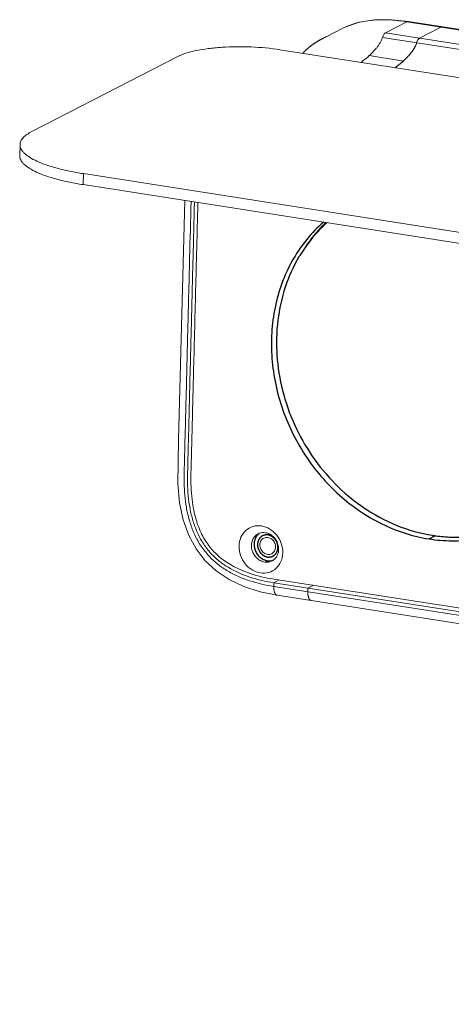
# Model space of a CAD drawing. Header units: millimetres. Extents: x 18546 to 26367, y -13731 to -7651.
# Tile 1 of 40: x 24435 to 24491, y -8343 to -8214. Entities that reach past the tile are written whole.
import ezdxf

# ---------------------------------------------------------------- set-up
doc = ezdxf.new("R2010")
doc.units = ezdxf.units.MM
doc.header["$LTSCALE"] = 50
doc.layers.get('0').update_dxf_attribs({"lineweight": 18})
doc.layers.add('02___PRT_ALL_AXES', color=7, linetype='Continuous')
doc.layers.add('03___PRT_ALL_CURVES', color=7, linetype='Continuous')

msp = doc.modelspace()

# ---------------------------------------------------------------- linework, layer by layer
at = {"color": 7, "linetype": 'Continuous'}
for p, q in [((24477.07, -8215.2), (24475, -8216.26)), ((24482.68, -8215.8), (24485.5, -8214.35)), ((24485.5, -8214.35), (25264.25, -8336.27)), ((24485.69, -8214.31), (25264.45, -8336.23)), ((24489.97, -8215.05), (24487.16, -8216.5)), ((24489.97, -8215.05), (24490.17, -8215.02)), ((24474.03, -8216.76), (24473.98, -8216.79)), ((24474.09, -8216.73), (24474.03, -8216.76)), ((24474.14, -8216.7), (24474.09, -8216.73)), ((24474.2, -8216.68), (24474.14, -8216.7)), ((24474.25, -8216.65), (24474.2, -8216.68)), ((24474.3, -8216.62), (24474.25, -8216.65)), ((24474.35, -8216.6), (24474.3, -8216.62)), ((24474.4, -8216.57), (24474.35, -8216.6)), ((24474.46, -8216.54), (24474.4, -8216.57)), ((24474.46, -8216.54), (24474.4, -8216.57)), ((24474.56, -8216.49), (24474.46, -8216.54)), ((24474.87, -8216.33), (24474.81, -8216.36)), ((24474.91, -8216.31), (24474.87, -8216.33)), ((24482.3, -8216.4), (25261.06, -8338.32)), ((24482.68, -8215.8), (25261.43, -8337.72)), ((24473.37, -8217.17), (24473.31, -8217.21)), ((24473.43, -8217.13), (24473.37, -8217.17)), ((24473.49, -8217.09), (24473.43, -8217.13)), ((24473.55, -8217.05), (24473.49, -8217.09)), ((24473.61, -8217.01), (24473.55, -8217.05)), ((24473.67, -8216.98), (24473.61, -8217.01)), ((24473.72, -8216.94), (24473.67, -8216.98)), ((24473.78, -8216.91), (24473.72, -8216.94)), ((24473.84, -8216.87), (24473.78, -8216.91)), ((24473.89, -8216.84), (24473.84, -8216.87)), ((24485.03, -8219.5), (24480.55, -8218.79)), ((24434.68, -8231.91), (24434.72, -8230.46)), ((24443, -8235.72), (24443.03, -8234.28)), ((25221.75, -8357.64), (24443, -8235.72)), ((24456.33, -8237.81), (24455.53, -8269.16)), ((24466.83, -8285.26), (24467.18, -8285.08)), ((24468.75, -8287.61), (24468.03, -8287.98)), ((24468.02, -8288.46), (24468.03, -8287.98)), ((24468.02, -8288.46), (25246.77, -8410.38)), ((24468.03, -8287.98), (25246.78, -8409.9)), ((24472.49, -8289.16), (24472.5, -8288.68)), ((24473.23, -8288.31), (24472.5, -8288.68)), ((24468.45, -8289.6), (25247.21, -8411.52))]:
    msp.add_line(p, q, dxfattribs=at)
at = {"color": 3, "linetype": 'Continuous'}
for p, q in [((24468.83, -8218.02), (25256.53, -8341.33)), ((24436.28, -8228.74), (24455.43, -8218.9)), ((25221.79, -8356.19), (24443.03, -8234.28)), ((25246.79, -8409.42), (24468.04, -8287.5))]:
    msp.add_line(p, q, dxfattribs=at)
at = {"color": 7, "linetype": 'Continuous'}
for points in [[(24485.69, -8214.31), (24483.49, -8214.07), (24481.29, -8214.09), (24479.24, -8214.4), (24477.4, -8215.04), (24477.07, -8215.2)], [(24473.98, -8216.79), (24473.95, -8216.81), (24473.89, -8216.84)], [(24474.81, -8216.36), (24474.67, -8216.43), (24474.56, -8216.49)], [(24475, -8216.26), (24474.98, -8216.28), (24474.95, -8216.29), (24474.91, -8216.31)], [(24473.31, -8217.21), (24473.28, -8217.23), (24473.24, -8217.25), (24473.21, -8217.28), (24473.18, -8217.3), (24473.15, -8217.32), (24473.12, -8217.35), (24473.08, -8217.37), (24473.05, -8217.39), (24473.02, -8217.42), (24472.98, -8217.45), (24472.95, -8217.47), (24472.91, -8217.5), (24472.87, -8217.53), (24472.84, -8217.56), (24472.8, -8217.59), (24472.76, -8217.62), (24472.73, -8217.65), (24472.69, -8217.68), (24472.65, -8217.71), (24472.61, -8217.74), (24472.57, -8217.77), (24472.53, -8217.81), (24472.49, -8217.84), (24472.45, -8217.88), (24472.41, -8217.92), (24472.37, -8217.95), (24472.33, -8217.99), (24472.29, -8218.03), (24472.25, -8218.07), (24472.2, -8218.11), (24472.16, -8218.15), (24472.12, -8218.19), (24472.07, -8218.24), (24472.03, -8218.28), (24471.99, -8218.33), (24471.94, -8218.37), (24471.9, -8218.42), (24471.85, -8218.47), (24471.83, -8218.49)], [(24455.53, -8269.16), (24455.46, -8272.18), (24455.44, -8274.97), (24455.66, -8277.48), (24456.14, -8279.73), (24456.87, -8281.76), (24457.83, -8283.54), (24459.03, -8285.09), (24460.47, -8286.43), (24462.18, -8287.56), (24464.11, -8288.47), (24466.25, -8289.15), (24468.45, -8289.6)]]:
    msp.add_lwpolyline(points, dxfattribs=at)
for centre, radius, start, end in [((24481.7, -8214.96), 5.55, 325.3924, 325.9937), ((24483.67, -8216.1), 3.27, 335.3967, 335.8324), ((24478.01, -8211.78), 10.43, 312.9761, 313.808), ((24478.27, -8212.05), 10.06, 313.8059, 314.9011), ((24480.2, -8213.84), 7.42, 320.1647, 320.8588), ((24480.6, -8214.15), 6.91, 320.8429, 322.4591), ((24481.31, -8214.7), 6.02, 322.4035, 325.3742), ((24477.57, -8211.3), 11.08, 311.707, 312.3137), ((24477.83, -8211.6), 10.68, 312.3132, 312.977), ((24466.65, -8282.89), 1.5, 110.4242, 117.1992), ((24466.5, -8283.56), 2.17, 5.5239, 7.689), ((24467.1, -8283.77), 1.51, 297.2169, 305.7703), ((24474.45, -8289.34), 1.95, 188.8822, 191.9946), ((24472.97, -8290.03), 0.273, 248.6817, 260.8759)]:
    msp.add_arc(centre, radius, start, end, dxfattribs=at)
for points, knots in [([(24485.5, -8214.35), (24484.77, -8214.24), (24483.33, -8214.07), (24481.16, -8214.07), (24479.04, -8214.39), (24477.7, -8214.88), (24477.07, -8215.2)], [0, 0, 0, 0, 0.255161, 0.506496, 0.75475, 1, 1, 1, 1]), ([(24485.69, -8214.31), (24485.68, -8214.31), (24485.61, -8214.31), (24485.54, -8214.33), (24485.5, -8214.35)], [0, 0, 0, 0, 0.245641, 1, 1, 1, 1]), ([(24490.17, -8215.02), (24490.14, -8215.01), (24490.07, -8215.01), (24490, -8215.04), (24489.97, -8215.05)], [0, 0, 0, 0, 0.478045, 1, 1, 1, 1]), ([(24480.55, -8218.79), (24480.71, -8218.65), (24481.03, -8218.34), (24481.41, -8217.91), (24481.71, -8217.53), (24481.93, -8217.21), (24482.15, -8216.83), (24482.25, -8216.55), (24482.31, -8216.4)], [0, 0, 0, 0, 0.217416, 0.447369, 0.568985, 0.700964, 0.840734, 1, 1, 1, 1]), ([(24482.31, -8216.4), (24482.35, -8216.27), (24482.41, -8216.08), (24482.56, -8215.88), (24482.64, -8215.82), (24482.68, -8215.8)], [0, 0, 0, 0, 0.583216, 0.815046, 1, 1, 1, 1]), ([(24487.16, -8216.5), (24487.07, -8216.55), (24486.91, -8216.74), (24486.82, -8216.97), (24486.78, -8217.1)], [0, 0, 0, 0, 0.416694, 1, 1, 1, 1]), ([(24487.01, -8216.62), (24487, -8216.64), (24486.95, -8216.7), (24486.91, -8216.77), (24486.88, -8216.83)], [0, 0, 0, 0, 0.228664, 1, 1, 1, 1]), ([(24487.16, -8216.5), (24487.14, -8216.51), (24487.09, -8216.54), (24487.05, -8216.58), (24487.01, -8216.62)], [0, 0, 0, 0, 0.222185, 1, 1, 1, 1]), ([(24486.48, -8217.77), (24486.15, -8218.35), (24485.33, -8219.28), (24484.38, -8220.06), (24483.93, -8220.38)], [0, 0, 0, 0, 0.540677, 1, 1, 1, 1]), ([(24486.64, -8217.46), (24486.62, -8217.51), (24486.52, -8217.72), (24486.4, -8217.92), (24486.3, -8218.07)], [0, 0, 0, 0, 0.230642, 1, 1, 1, 1]), ([(24486.78, -8217.1), (24486.76, -8217.16), (24486.68, -8217.4), (24486.57, -8217.62), (24486.48, -8217.77)], [0, 0, 0, 0, 0.268398, 1, 1, 1, 1]), ([(24486.78, -8217.1), (24486.77, -8217.13), (24486.74, -8217.24), (24486.69, -8217.35), (24486.65, -8217.44)], [0, 0, 0, 0, 0.235982, 1, 1, 1, 1]), ([(24486.88, -8216.83), (24486.87, -8216.85), (24486.83, -8216.94), (24486.8, -8217.03), (24486.78, -8217.1)], [0, 0, 0, 0, 0.237988, 1, 1, 1, 1]), ([(24479.45, -8219.68), (24479.54, -8219.62), (24479.92, -8219.34), (24480.29, -8219.04), (24480.55, -8218.79)], [0, 0, 0, 0, 0.242006, 1, 1, 1, 1]), ([(24485.9, -8218.59), (24485.86, -8218.64), (24485.69, -8218.84), (24485.51, -8219.03), (24485.37, -8219.17)], [0, 0, 0, 0, 0.241193, 1, 1, 1, 1]), ([(24484.94, -8219.57), (24484.86, -8219.65), (24484.53, -8219.93), (24484.19, -8220.2), (24483.92, -8220.38)], [0, 0, 0, 0, 0.257693, 1, 1, 1, 1]), ([(24443, -8235.72), (24442.39, -8235.63), (24441.24, -8235.42), (24439.61, -8235.04), (24438.17, -8234.61), (24436.95, -8234.14), (24435.98, -8233.63), (24435.34, -8233.16), (24434.99, -8232.77), (24434.8, -8232.48), (24434.7, -8232.2), (24434.68, -8232), (24434.68, -8231.91)], [0, 0, 0, 0, 0.190886, 0.366229, 0.523219, 0.659625, 0.774067, 0.866489, 0.905138, 0.939505, 0.970637, 1, 1, 1, 1]), ([(24468.02, -8288.46), (24466.94, -8288.29), (24465.32, -8287.93), (24463.28, -8287.15), (24461.83, -8286.39), (24460.49, -8285.45), (24459.32, -8284.32), (24458.32, -8283), (24457.54, -8281.52), (24456.96, -8279.93), (24456.56, -8278.27), (24456.33, -8276.55), (24456.24, -8274.79), (24456.27, -8273.31), (24456.3, -8272.1), (24456.33, -8270.88), (24456.37, -8269.34), (24456.42, -8267.5), (24456.46, -8265.65), (24456.53, -8263.18), (24456.61, -8260.11), (24456.7, -8256.42), (24456.79, -8252.73), (24456.89, -8249.04), (24457.01, -8244.11), (24457.11, -8240.41), (24457.17, -8237.94)], [0, 0, 0, 0, 0.057759, 0.086634, 0.115383, 0.14394, 0.172438, 0.201172, 0.23045, 0.260253, 0.290329, 0.320732, 0.351611, 0.383058, 0.399017, 0.415116, 0.447578, 0.480127, 0.512643, 0.545131, 0.61005, 0.674939, 0.739852, 0.804819, 0.869843, 1, 1, 1, 1]), ([(24468.03, -8287.98), (24466.97, -8287.82), (24464.89, -8287.35), (24462.45, -8286.28), (24460.74, -8285.08), (24459.62, -8284), (24458.68, -8282.76), (24457.94, -8281.35), (24457.39, -8279.83), (24457, -8278.22), (24456.77, -8276.55), (24456.69, -8274.83), (24456.72, -8273.37), (24456.75, -8272.17), (24456.78, -8270.95), (24456.82, -8269.42), (24456.87, -8267.57), (24456.91, -8265.72), (24456.97, -8263.26), (24457.05, -8260.18), (24457.15, -8256.49), (24457.24, -8252.8), (24457.33, -8249.11), (24457.46, -8244.18), (24457.55, -8240.48), (24457.62, -8238.01)], [0, 0, 0, 0, 0.057272, 0.113592, 0.141217, 0.168578, 0.196123, 0.224313, 0.253194, 0.282568, 0.312509, 0.34318, 0.374679, 0.390755, 0.407024, 0.439925, 0.472948, 0.505929, 0.538873, 0.604686, 0.670451, 0.736235, 0.802078, 0.867993, 1, 1, 1, 1]), ([(24466.13, -8281.48), (24466.25, -8281.43), (24466.52, -8281.37), (24466.79, -8281.38), (24466.93, -8281.41)], [0, 0, 0, 0, 0.494308, 1, 1, 1, 1]), ([(24466.93, -8281.41), (24467.14, -8281.44), (24467.56, -8281.59), (24468.1, -8282.02), (24468.48, -8282.6), (24468.62, -8283.05), (24468.65, -8283.27)], [0, 0, 0, 0, 0.238574, 0.488353, 0.744613, 1, 1, 1, 1]), ([(24466.83, -8285.26), (24466.63, -8285.23), (24466.24, -8285.09), (24465.74, -8284.72), (24465.35, -8284.21), (24465.12, -8283.61), (24465.06, -8282.98), (24465.19, -8282.38), (24465.49, -8281.88), (24465.8, -8281.64), (24465.96, -8281.55)], [0, 0, 0, 0, 0.122485, 0.25039, 0.381841, 0.513721, 0.642766, 0.766694, 0.885131, 1, 1, 1, 1]), ([(24466.71, -8282.13), (24466.63, -8282.16), (24466.49, -8282.26), (24466.28, -8282.54), (24466.21, -8282.81), (24466.2, -8282.99)], [0, 0, 0, 0, 0.241051, 0.486814, 1, 1, 1, 1]), ([(24468.26, -8283.31), (24468.27, -8283.11), (24468.2, -8282.8), (24467.98, -8282.46), (24467.76, -8282.25), (24467.51, -8282.1), (24467.24, -8282.02), (24466.96, -8282.03), (24466.79, -8282.09), (24466.71, -8282.13)], [0, 0, 0, 0, 0.25897, 0.390825, 0.520694, 0.646751, 0.768159, 0.885342, 1, 1, 1, 1]), ([(24466.2, -8282.99), (24466.2, -8283.19), (24466.27, -8283.5), (24466.49, -8283.84), (24466.7, -8284.05), (24466.96, -8284.2), (24467.23, -8284.27), (24467.51, -8284.27), (24467.68, -8284.21), (24467.76, -8284.17)], [0, 0, 0, 0, 0.25897, 0.390825, 0.520694, 0.646751, 0.768159, 0.885342, 1, 1, 1, 1]), ([(24467.76, -8284.17), (24467.83, -8284.13), (24467.97, -8284.03), (24468.19, -8283.76), (24468.26, -8283.49), (24468.26, -8283.31)], [0, 0, 0, 0, 0.241051, 0.486814, 1, 1, 1, 1]), ([(24468.66, -8283.35), (24468.67, -8283.52), (24468.67, -8283.84), (24468.55, -8284.3), (24468.32, -8284.7), (24468.1, -8284.91), (24467.98, -8284.99)], [0, 0, 0, 0, 0.262719, 0.51663, 0.761643, 1, 1, 1, 1]), ([(24467.79, -8285.11), (24467.65, -8285.19), (24467.33, -8285.29), (24466.99, -8285.28), (24466.83, -8285.26)], [0, 0, 0, 0, 0.493977, 1, 1, 1, 1]), ([(24468.45, -8289.6), (24468.42, -8289.6), (24468.35, -8289.57), (24468.26, -8289.49), (24468.18, -8289.38), (24468.09, -8289.17), (24468.02, -8288.86), (24468.01, -8288.6), (24468.02, -8288.46)], [0, 0, 0, 0, 0.078527, 0.167871, 0.272971, 0.396067, 0.684914, 1, 1, 1, 1]), ([(24472.87, -8290.29), (24472.72, -8290.23), (24472.51, -8289.81), (24472.49, -8289.41), (24472.49, -8289.16)], [0, 0, 0, 0, 0.387102, 1, 1, 1, 1]), ([(24472.49, -8289.16), (24472.49, -8289.2), (24472.49, -8289.36), (24472.5, -8289.52), (24472.52, -8289.64)], [0, 0, 0, 0, 0.26218, 1, 1, 1, 1]), ([(24472.54, -8289.74), (24472.55, -8289.77), (24472.58, -8289.89), (24472.62, -8290.01), (24472.66, -8290.08)], [0, 0, 0, 0, 0.276627, 1, 1, 1, 1]), ([(24472.66, -8290.08), (24472.68, -8290.11), (24472.72, -8290.18), (24472.79, -8290.25), (24472.85, -8290.28)], [0, 0, 0, 0, 0.283666, 1, 1, 1, 1])]:
    msp.add_open_spline(points, degree=3, knots=knots, dxfattribs=at)
at = {"color": 3, "linetype": 'Continuous'}
for points, knots in [([(24468.83, -8218.02), (24467.58, -8217.82), (24465.04, -8217.59), (24461.88, -8217.62), (24459.46, -8217.84), (24457.88, -8218.1), (24456.54, -8218.43), (24455.76, -8218.73), (24455.43, -8218.9)], [0, 0, 0, 0, 0.278543, 0.563529, 0.695819, 0.815053, 0.91737, 1, 1, 1, 1]), ([(24436.28, -8228.74), (24436.05, -8228.86), (24435.64, -8229.1), (24435.13, -8229.53), (24434.81, -8229.98), (24434.72, -8230.31), (24434.72, -8230.46)], [0, 0, 0, 0, 0.322166, 0.5888, 0.808616, 1, 1, 1, 1]), ([(24434.72, -8230.46), (24434.71, -8230.56), (24434.73, -8230.75), (24434.84, -8231.04), (24435.02, -8231.32), (24435.38, -8231.72), (24436.02, -8232.19), (24436.99, -8232.69), (24438.21, -8233.17), (24439.65, -8233.6), (24441.28, -8233.98), (24442.43, -8234.18), (24443.03, -8234.28)], [0, 0, 0, 0, 0.029363, 0.060495, 0.094862, 0.133511, 0.225933, 0.340375, 0.476781, 0.633771, 0.809114, 1, 1, 1, 1]), ([(24457.16, -8273.51), (24457.17, -8273.01), (24457.2, -8271.96), (24457.25, -8270.31), (24457.29, -8268.52), (24457.36, -8265.83), (24457.45, -8262.09), (24457.58, -8257.09), (24457.72, -8251.71), (24457.88, -8245.29), (24458, -8240.77), (24458.06, -8238.08)], [0, 0, 0, 0, 0.042414, 0.088933, 0.139503, 0.194177, 0.316327, 0.456695, 0.617656, 0.771905, 1, 1, 1, 1]), ([(24468.04, -8287.5), (24466.94, -8287.33), (24465.02, -8286.89), (24462.59, -8285.83), (24460.84, -8284.62), (24459.53, -8283.24), (24458.5, -8281.6), (24457.88, -8279.96), (24457.49, -8278.4), (24457.27, -8276.97), (24457.14, -8275.32), (24457.15, -8274.14), (24457.16, -8273.51)], [0, 0, 0, 0, 0.168555, 0.295136, 0.396556, 0.487644, 0.579979, 0.687543, 0.750758, 0.82251, 0.905068, 1, 1, 1, 1]), ([(24466.26, -8286.69), (24465.88, -8286.63), (24465.12, -8286.34), (24464.2, -8285.51), (24463.6, -8284.4), (24463.4, -8283.18), (24463.64, -8282), (24464.31, -8281.05), (24465.3, -8280.5), (24466.06, -8280.47), (24466.42, -8280.52)], [0, 0, 0, 0, 0.124696, 0.25572, 0.389532, 0.521181, 0.646805, 0.765816, 0.881683, 1, 1, 1, 1]), ([(24466.42, -8280.52), (24466.8, -8280.58), (24467.57, -8280.88), (24468.48, -8281.71), (24469.08, -8282.81), (24469.28, -8284.04), (24469.04, -8285.21), (24468.38, -8286.16), (24467.38, -8286.71), (24466.63, -8286.75), (24466.26, -8286.69)], [0, 0, 0, 0, 0.124696, 0.25572, 0.389532, 0.521181, 0.646805, 0.765816, 0.881683, 1, 1, 1, 1])]:
    msp.add_open_spline(points, degree=3, knots=knots, dxfattribs=at)
at = {"color": 2, "linetype": 'Continuous'}
for points in [[(24468.58, -8283.36), (24468.57, -8283.34), (24468.57, -8283.29), (24468.57, -8283.22), (24468.56, -8283.16), (24468.56, -8283.12), (24468.56, -8283.09), (24468.56, -8283.07), (24468.55, -8283.06), (24468.55, -8283.03), (24468.54, -8282.99), (24468.52, -8282.93), (24468.51, -8282.87), (24468.5, -8282.83), (24468.49, -8282.81), (24468.49, -8282.79), (24468.48, -8282.78), (24468.47, -8282.75), (24468.45, -8282.71), (24468.43, -8282.66), (24468.41, -8282.6), (24468.39, -8282.56), (24468.38, -8282.54), (24468.37, -8282.52), (24468.36, -8282.51), (24468.35, -8282.49), (24468.32, -8282.45), (24468.29, -8282.4), (24468.26, -8282.35), (24468.23, -8282.31), (24468.22, -8282.29), (24468.21, -8282.28), (24468.2, -8282.26), (24468.18, -8282.25), (24468.15, -8282.21), (24468.11, -8282.17), (24468.07, -8282.13), (24468.04, -8282.1), (24468.02, -8282.08), (24468.01, -8282.06), (24468, -8282.05), (24467.98, -8282.04), (24467.94, -8282.02), (24467.9, -8281.98), (24467.85, -8281.95), (24467.82, -8281.92), (24467.8, -8281.91), (24467.78, -8281.89), (24467.77, -8281.89), (24467.75, -8281.88), (24467.71, -8281.86), (24467.66, -8281.83), (24467.61, -8281.81), (24467.57, -8281.79), (24467.55, -8281.78), (24467.54, -8281.77), (24467.52, -8281.77), (24467.5, -8281.76), (24467.46, -8281.75), (24467.4, -8281.74), (24467.35, -8281.72), (24467.31, -8281.71), (24467.29, -8281.71), (24467.27, -8281.7), (24467.25, -8281.7), (24467.23, -8281.7), (24467.19, -8281.7), (24467.14, -8281.7), (24467.08, -8281.69), (24467.05, -8281.69), (24467.02, -8281.69), (24467.01, -8281.69), (24466.99, -8281.69), (24466.97, -8281.7), (24466.93, -8281.7), (24466.88, -8281.71), (24466.83, -8281.72), (24466.79, -8281.73), (24466.77, -8281.73), (24466.76, -8281.73), (24466.74, -8281.74), (24466.72, -8281.75), (24466.69, -8281.76), (24466.64, -8281.78), (24466.59, -8281.8), (24466.56, -8281.82), (24466.54, -8281.82), (24466.53, -8281.83), (24466.52, -8281.83), (24466.51, -8281.83), (24466.51, -8281.84), (24466.49, -8281.85), (24466.46, -8281.87), (24466.42, -8281.9), (24466.37, -8281.93), (24466.34, -8281.96), (24466.33, -8281.97), (24466.32, -8281.97), (24466.31, -8281.98), (24466.3, -8281.98), (24466.3, -8281.99), (24466.28, -8282.01), (24466.26, -8282.03), (24466.22, -8282.07), (24466.19, -8282.11), (24466.16, -8282.14), (24466.15, -8282.16), (24466.14, -8282.17), (24466.13, -8282.18), (24466.12, -8282.2), (24466.1, -8282.24), (24466.07, -8282.29), (24466.05, -8282.33), (24466.03, -8282.37), (24466.02, -8282.39), (24466.01, -8282.4), (24466, -8282.42), (24466, -8282.44), (24465.98, -8282.47), (24465.97, -8282.53), (24465.95, -8282.58), (24465.94, -8282.62), (24465.93, -8282.64), (24465.92, -8282.66), (24465.92, -8282.68), (24465.92, -8282.7), (24465.92, -8282.73), (24465.91, -8282.76), (24465.91, -8282.81), (24465.9, -8282.87), (24465.89, -8282.92), (24465.89, -8282.94)], [(24465.89, -8282.94), (24465.89, -8282.96), (24465.9, -8283.01), (24465.9, -8283.08), (24465.9, -8283.14), (24465.91, -8283.18), (24465.91, -8283.21), (24465.91, -8283.22), (24465.91, -8283.24), (24465.92, -8283.26), (24465.93, -8283.31), (24465.94, -8283.36), (24465.96, -8283.42), (24465.97, -8283.46), (24465.97, -8283.49), (24465.98, -8283.51), (24465.99, -8283.52), (24465.99, -8283.54), (24466.01, -8283.58), (24466.04, -8283.64), (24466.06, -8283.7), (24466.08, -8283.73), (24466.09, -8283.76), (24466.09, -8283.77), (24466.11, -8283.79), (24466.12, -8283.81), (24466.14, -8283.85), (24466.18, -8283.9), (24466.21, -8283.95), (24466.23, -8283.99), (24466.25, -8284.01), (24466.26, -8284.02), (24466.27, -8284.04), (24466.29, -8284.05), (24466.32, -8284.08), (24466.36, -8284.13), (24466.4, -8284.17), (24466.43, -8284.2), (24466.44, -8284.22), (24466.46, -8284.23), (24466.47, -8284.24), (24466.49, -8284.26), (24466.52, -8284.28), (24466.57, -8284.32), (24466.62, -8284.35), (24466.65, -8284.38), (24466.67, -8284.39), (24466.68, -8284.4), (24466.7, -8284.41), (24466.72, -8284.42), (24466.76, -8284.44), (24466.81, -8284.46), (24466.86, -8284.49), (24466.9, -8284.51), (24466.92, -8284.52), (24466.93, -8284.52), (24466.95, -8284.53), (24466.97, -8284.53), (24467.01, -8284.54), (24467.06, -8284.56), (24467.12, -8284.57), (24467.16, -8284.58), (24467.18, -8284.59), (24467.2, -8284.6), (24467.21, -8284.59), (24467.23, -8284.6), (24467.27, -8284.6), (24467.33, -8284.6), (24467.38, -8284.6), (24467.42, -8284.61), (24467.44, -8284.61), (24467.46, -8284.61), (24467.47, -8284.6), (24467.5, -8284.6), (24467.53, -8284.59), (24467.58, -8284.59), (24467.64, -8284.58), (24467.67, -8284.57), (24467.7, -8284.57), (24467.71, -8284.57), (24467.73, -8284.56), (24467.75, -8284.55), (24467.78, -8284.54), (24467.83, -8284.52), (24467.88, -8284.5), (24467.91, -8284.48), (24467.93, -8284.48), (24467.94, -8284.47), (24467.95, -8284.47), (24467.95, -8284.46), (24467.96, -8284.46), (24467.98, -8284.45), (24468.01, -8284.43), (24468.05, -8284.39), (24468.1, -8284.36), (24468.13, -8284.34), (24468.14, -8284.33), (24468.15, -8284.32), (24468.16, -8284.32), (24468.16, -8284.31), (24468.17, -8284.31), (24468.18, -8284.29), (24468.21, -8284.26), (24468.24, -8284.22), (24468.28, -8284.18), (24468.3, -8284.16), (24468.32, -8284.14), (24468.33, -8284.13), (24468.34, -8284.11), (24468.35, -8284.09), (24468.37, -8284.06), (24468.39, -8284.01), (24468.42, -8283.97), (24468.44, -8283.93), (24468.45, -8283.91), (24468.46, -8283.9), (24468.46, -8283.88), (24468.47, -8283.86), (24468.48, -8283.82), (24468.5, -8283.77), (24468.52, -8283.72), (24468.53, -8283.68), (24468.54, -8283.66), (24468.54, -8283.64), (24468.54, -8283.62), (24468.55, -8283.6), (24468.55, -8283.57), (24468.55, -8283.54), (24468.56, -8283.49), (24468.57, -8283.43), (24468.57, -8283.38), (24468.58, -8283.36)]]:
    msp.add_open_spline(points, degree=3, knots=[0, 0, 0, 0, 0.015625, 0.03125, 0.046875, 0.054688, 0.058594, 0.0625, 0.066406, 0.070312, 0.078125, 0.09375, 0.109375, 0.117188, 0.121094, 0.125, 0.128906, 0.132812, 0.140625, 0.15625, 0.171875, 0.179688, 0.183594, 0.1875, 0.191406, 0.195312, 0.203125, 0.21875, 0.234375, 0.242188, 0.246094, 0.25, 0.253906, 0.257812, 0.265625, 0.28125, 0.296875, 0.304688, 0.308594, 0.3125, 0.316406, 0.320312, 0.328125, 0.34375, 0.359375, 0.367188, 0.371094, 0.375, 0.378906, 0.382812, 0.390625, 0.40625, 0.421875, 0.429688, 0.433594, 0.4375, 0.441406, 0.445312, 0.453125, 0.46875, 0.484375, 0.492188, 0.496094, 0.5, 0.503906, 0.507812, 0.515625, 0.53125, 0.546875, 0.554688, 0.558594, 0.5625, 0.566406, 0.570312, 0.578125, 0.59375, 0.609375, 0.617188, 0.621094, 0.625, 0.628906, 0.632812, 0.640625, 0.65625, 0.671875, 0.679688, 0.683594, 0.685547, 0.6875, 0.689453, 0.691406, 0.695312, 0.703125, 0.71875, 0.734375, 0.742188, 0.746094, 0.748047, 0.75, 0.751953, 0.753906, 0.757812, 0.765625, 0.78125, 0.796875, 0.804688, 0.808594, 0.8125, 0.816406, 0.820312, 0.828125, 0.84375, 0.859375, 0.867188, 0.871094, 0.875, 0.878906, 0.882812, 0.890625, 0.90625, 0.921875, 0.929688, 0.933594, 0.9375, 0.941406, 0.945312, 0.953125, 0.960938, 0.96875, 0.984375, 1, 1, 1, 1], dxfattribs=at)
at = {"color": 7, "linetype": 'Continuous'}
msp.add_open_spline([(24472.85, -8290.28), (24472.87, -8290.29), (24472.9, -8290.3), (24472.93, -8290.3)], degree=3, dxfattribs=at)
at = {"layer": '02___PRT_ALL_AXES', "color": 7, "linetype": 'Continuous'}
msp.add_line((24488.4, -8282.22), (24489.24, -8281.79), dxfattribs=at)
for centre, radius, start, end in [((24487.32, -8254.57), 18.52, 131.6661, 145.0547), ((24487.96, -8255.04), 19.32, 144.9855, 148.7308), ((24488.24, -8255.21), 19.64, 148.7197, 149.4236), ((24493.52, -8257.99), 24.34, 235.2689, 235.6344), ((24467.03, -8282.74), 1.54, 126.169, 137.4993), ((24491.95, -8261.92), 20.08, 261.1017, 262.359), ((24491.9, -8262.41), 19.58, 262.331, 268.3324), ((24467.45, -8283.56), 1.53, 282.5443, 283.1089), ((24467.45, -8283.57), 1.52, 283.1043, 290.4132)]:
    msp.add_arc(centre, radius, start, end, dxfattribs=at)
at = {"layer": '02___PRT_ALL_AXES', "color": 3, "linetype": 'Continuous'}
for points, knots in [([(24474.54, -8240.65), (24473.76, -8241.33), (24472.32, -8242.82), (24470.53, -8245.41), (24469.15, -8248.3), (24468.2, -8251.43), (24467.71, -8254.73), (24467.67, -8259.29), (24468.8, -8265.02), (24471.86, -8271.34), (24476.38, -8276.65), (24481.11, -8279.89), (24485.22, -8281.55), (24487.34, -8282.06), (24488.4, -8282.22)], [0, 0, 0, 0, 0.057589, 0.116079, 0.175714, 0.236624, 0.298828, 0.362231, 0.491519, 0.62247, 0.752282, 0.878477, 0.939886, 1, 1, 1, 1]), ([(24488.4, -8282.22), (24489.38, -8282.38), (24491.37, -8282.54), (24494.33, -8282.33), (24497.18, -8281.65), (24498.98, -8280.91), (24499.83, -8280.47)], [0, 0, 0, 0, 0.255069, 0.505936, 0.753766, 1, 1, 1, 1])]:
    msp.add_open_spline(points, degree=3, knots=knots, dxfattribs=at)
at = {"layer": '02___PRT_ALL_AXES', "color": 7, "linetype": 'Continuous'}
for points, knots in [([(24474.87, -8240.7), (24474.62, -8240.94), (24473.61, -8241.95), (24472.73, -8243.07), (24472.14, -8243.96)], [0, 0, 0, 0, 0.248314, 1, 1, 1, 1]), ([(24471.33, -8245.22), (24470.59, -8246.47), (24469.37, -8249.16), (24468.41, -8253.55), (24468.3, -8258.15), (24469.05, -8262.79), (24470.62, -8267.28), (24472.96, -8271.43), (24475.97, -8275.08), (24478.38, -8277.11), (24479.65, -8277.99)], [0, 0, 0, 0, 0.117351, 0.238173, 0.362318, 0.48913, 0.617573, 0.746384, 0.874254, 1, 1, 1, 1]), ([(24479.78, -8278.08), (24481.15, -8279.02), (24484.06, -8280.6), (24487.25, -8281.5), (24488.85, -8281.75)], [0, 0, 0, 0, 0.507963, 1, 1, 1, 1]), ([(24491.33, -8281.98), (24492.79, -8282.06), (24495.71, -8281.88), (24498.51, -8281.03), (24499.82, -8280.44)], [0, 0, 0, 0, 0.504178, 1, 1, 1, 1]), ([(24465.89, -8281.7), (24465.78, -8281.82), (24465.59, -8282.11), (24465.44, -8282.62), (24465.43, -8283.17), (24465.57, -8283.72), (24465.83, -8284.22), (24466.21, -8284.64), (24466.67, -8284.94), (24467.01, -8285.05), (24467.18, -8285.08)], [0, 0, 0, 0, 0.116674, 0.23801, 0.364105, 0.493626, 0.624302, 0.753556, 0.879186, 1, 1, 1, 1]), ([(24467.18, -8285.08), (24467.23, -8285.08), (24467.43, -8285.11), (24467.64, -8285.09), (24467.78, -8285.06)], [0, 0, 0, 0, 0.254197, 1, 1, 1, 1])]:
    msp.add_open_spline(points, degree=3, knots=knots, dxfattribs=at)
at = {"layer": '03___PRT_ALL_CURVES', "color": 4, "linetype": 'Continuous'}
for points, knots in [([(24466.75, -8281.74), (24466.72, -8281.75), (24466.68, -8281.77), (24466.62, -8281.79), (24466.58, -8281.8), (24466.55, -8281.82), (24466.54, -8281.82), (24466.52, -8281.83), (24466.51, -8281.84), (24466.48, -8281.85), (24466.45, -8281.88), (24466.41, -8281.9), (24466.37, -8281.93), (24466.34, -8281.96), (24466.32, -8281.97), (24466.31, -8281.98), (24466.3, -8281.99), (24466.28, -8282.01), (24466.25, -8282.04), (24466.21, -8282.09), (24466.18, -8282.13), (24466.16, -8282.15), (24466.15, -8282.16), (24466.14, -8282.17), (24466.13, -8282.18), (24466.12, -8282.2), (24466.11, -8282.22), (24466.08, -8282.27), (24466.05, -8282.32), (24466.03, -8282.36), (24466.02, -8282.38), (24466.01, -8282.4), (24466, -8282.41), (24466, -8282.44), (24465.98, -8282.48), (24465.97, -8282.53), (24465.95, -8282.58), (24465.94, -8282.62), (24465.93, -8282.65), (24465.92, -8282.66), (24465.92, -8282.68), (24465.92, -8282.7), (24465.92, -8282.74), (24465.91, -8282.78), (24465.9, -8282.85), (24465.89, -8282.9), (24465.89, -8282.94)], [0, 0, 0, 0, 0.0625, 0.09375, 0.125, 0.140625, 0.15625, 0.164062, 0.171875, 0.1875, 0.21875, 0.25, 0.28125, 0.3125, 0.328125, 0.335938, 0.34375, 0.359375, 0.375, 0.4375, 0.46875, 0.484375, 0.492188, 0.5, 0.507812, 0.515625, 0.53125, 0.5625, 0.625, 0.640625, 0.65625, 0.664062, 0.671875, 0.6875, 0.71875, 0.75, 0.78125, 0.8125, 0.828125, 0.835938, 0.84375, 0.859375, 0.875, 0.90625, 0.9375, 1, 1, 1, 1]), ([(24468.58, -8283.36), (24468.57, -8283.33), (24468.57, -8283.27), (24468.57, -8283.2), (24468.56, -8283.14), (24468.56, -8283.11), (24468.56, -8283.07), (24468.54, -8283), (24468.52, -8282.93), (24468.51, -8282.87), (24468.5, -8282.83), (24468.49, -8282.79), (24468.48, -8282.76), (24468.46, -8282.72), (24468.43, -8282.66), (24468.4, -8282.59), (24468.38, -8282.55), (24468.37, -8282.52), (24468.35, -8282.49), (24468.32, -8282.45), (24468.29, -8282.4), (24468.26, -8282.35), (24468.23, -8282.31), (24468.21, -8282.28), (24468.2, -8282.26), (24468.18, -8282.25), (24468.16, -8282.22), (24468.13, -8282.2), (24468.1, -8282.16), (24468.07, -8282.13), (24468.04, -8282.1), (24468.03, -8282.08), (24468.01, -8282.07), (24468.01, -8282.06), (24468, -8282.06), (24467.99, -8282.05), (24467.97, -8282.03), (24467.94, -8282.01), (24467.9, -8281.98), (24467.86, -8281.96), (24467.83, -8281.93), (24467.81, -8281.92), (24467.79, -8281.9), (24467.78, -8281.89), (24467.75, -8281.88), (24467.7, -8281.86), (24467.65, -8281.83), (24467.6, -8281.81), (24467.56, -8281.79), (24467.53, -8281.77), (24467.5, -8281.76), (24467.46, -8281.75), (24467.41, -8281.74), (24467.36, -8281.73), (24467.32, -8281.72), (24467.29, -8281.71), (24467.27, -8281.7), (24467.23, -8281.7), (24467.19, -8281.7), (24467.14, -8281.7), (24467.08, -8281.69), (24467.04, -8281.69), (24467.02, -8281.69), (24467, -8281.69), (24466.99, -8281.69), (24466.97, -8281.7), (24466.94, -8281.7), (24466.89, -8281.71), (24466.83, -8281.72), (24466.77, -8281.73), (24466.75, -8281.74)], [0, 0, 0, 0, 0.03125, 0.0625, 0.078125, 0.085938, 0.09375, 0.125, 0.15625, 0.171875, 0.1875, 0.203125, 0.210938, 0.21875, 0.25, 0.28125, 0.289062, 0.296875, 0.3125, 0.328125, 0.34375, 0.375, 0.390625, 0.398438, 0.40625, 0.414062, 0.421875, 0.4375, 0.453125, 0.46875, 0.484375, 0.492188, 0.496094, 0.5, 0.503906, 0.507812, 0.515625, 0.53125, 0.546875, 0.5625, 0.578125, 0.585938, 0.59375, 0.601562, 0.609375, 0.625, 0.65625, 0.671875, 0.6875, 0.703125, 0.710938, 0.71875, 0.75, 0.765625, 0.78125, 0.789062, 0.796875, 0.8125, 0.828125, 0.84375, 0.875, 0.890625, 0.894531, 0.898438, 0.90625, 0.914062, 0.921875, 0.9375, 0.96875, 1, 1, 1, 1]), ([(24465.89, -8282.94), (24465.89, -8282.97), (24465.9, -8283.04), (24465.9, -8283.13), (24465.91, -8283.2), (24465.91, -8283.24), (24465.92, -8283.28), (24465.93, -8283.31), (24465.94, -8283.36), (24465.96, -8283.41), (24465.97, -8283.46), (24465.98, -8283.5), (24465.99, -8283.54), (24466, -8283.56), (24466.01, -8283.59), (24466.03, -8283.62), (24466.05, -8283.68), (24466.08, -8283.73), (24466.1, -8283.78), (24466.12, -8283.81), (24466.12, -8283.83), (24466.13, -8283.84), (24466.15, -8283.86), (24466.17, -8283.9), (24466.21, -8283.94), (24466.24, -8283.98), (24466.26, -8284.02), (24466.28, -8284.05), (24466.3, -8284.07), (24466.31, -8284.08), (24466.32, -8284.09), (24466.34, -8284.12), (24466.37, -8284.15), (24466.41, -8284.18), (24466.45, -8284.22), (24466.48, -8284.25), (24466.5, -8284.27), (24466.52, -8284.28), (24466.53, -8284.3), (24466.55, -8284.31), (24466.58, -8284.33), (24466.61, -8284.35), (24466.66, -8284.38), (24466.7, -8284.4), (24466.74, -8284.43), (24466.77, -8284.45), (24466.78, -8284.46), (24466.8, -8284.46), (24466.82, -8284.47), (24466.84, -8284.48), (24466.88, -8284.5), (24466.93, -8284.51), (24466.98, -8284.53), (24467.01, -8284.55), (24467.04, -8284.56), (24467.06, -8284.56), (24467.07, -8284.57), (24467.09, -8284.57), (24467.13, -8284.57), (24467.17, -8284.58), (24467.21, -8284.59), (24467.26, -8284.6), (24467.3, -8284.6), (24467.32, -8284.61), (24467.34, -8284.61), (24467.35, -8284.61), (24467.36, -8284.61), (24467.38, -8284.6), (24467.43, -8284.6), (24467.49, -8284.6), (24467.54, -8284.59), (24467.57, -8284.59), (24467.59, -8284.59), (24467.61, -8284.59), (24467.61, -8284.59), (24467.62, -8284.59), (24467.63, -8284.58), (24467.65, -8284.58), (24467.69, -8284.56), (24467.73, -8284.55), (24467.78, -8284.54), (24467.81, -8284.52), (24467.84, -8284.51), (24467.87, -8284.51), (24467.91, -8284.49), (24467.96, -8284.45), (24468.02, -8284.41), (24468.08, -8284.38), (24468.1, -8284.36)], [0, 0, 0, 0, 0.03125, 0.0625, 0.078125, 0.09375, 0.101562, 0.109375, 0.125, 0.140625, 0.15625, 0.171875, 0.179688, 0.1875, 0.195312, 0.203125, 0.21875, 0.25, 0.257812, 0.265625, 0.273438, 0.277344, 0.28125, 0.296875, 0.3125, 0.328125, 0.34375, 0.351562, 0.359375, 0.363281, 0.367188, 0.375, 0.390625, 0.40625, 0.421875, 0.4375, 0.445312, 0.449219, 0.453125, 0.460938, 0.46875, 0.484375, 0.5, 0.515625, 0.53125, 0.539062, 0.546875, 0.550781, 0.554688, 0.5625, 0.578125, 0.59375, 0.609375, 0.625, 0.632812, 0.636719, 0.640625, 0.648438, 0.65625, 0.671875, 0.6875, 0.703125, 0.71875, 0.722656, 0.726562, 0.730469, 0.734375, 0.742188, 0.75, 0.78125, 0.796875, 0.804688, 0.8125, 0.816406, 0.818359, 0.820312, 0.824219, 0.828125, 0.84375, 0.859375, 0.875, 0.890625, 0.898438, 0.90625, 0.921875, 0.9375, 0.96875, 1, 1, 1, 1]), ([(24468.1, -8284.36), (24468.12, -8284.35), (24468.15, -8284.32), (24468.2, -8284.28), (24468.23, -8284.25), (24468.24, -8284.23), (24468.26, -8284.22), (24468.27, -8284.19), (24468.3, -8284.17), (24468.32, -8284.14), (24468.33, -8284.12), (24468.35, -8284.1), (24468.36, -8284.08), (24468.38, -8284.04), (24468.4, -8284), (24468.42, -8283.96), (24468.44, -8283.94), (24468.45, -8283.93), (24468.45, -8283.91), (24468.46, -8283.89), (24468.48, -8283.85), (24468.49, -8283.81), (24468.51, -8283.77), (24468.52, -8283.74), (24468.52, -8283.72), (24468.53, -8283.69), (24468.54, -8283.65), (24468.54, -8283.62), (24468.55, -8283.59), (24468.56, -8283.56), (24468.56, -8283.54), (24468.56, -8283.5), (24468.57, -8283.43), (24468.57, -8283.38), (24468.58, -8283.36)], [0, 0, 0, 0, 0.0625, 0.125, 0.15625, 0.171875, 0.1875, 0.21875, 0.25, 0.28125, 0.3125, 0.328125, 0.34375, 0.375, 0.4375, 0.46875, 0.484375, 0.5, 0.515625, 0.53125, 0.5625, 0.625, 0.65625, 0.671875, 0.6875, 0.71875, 0.75, 0.78125, 0.8125, 0.828125, 0.84375, 0.875, 0.9375, 1, 1, 1, 1])]:
    msp.add_open_spline(points, degree=3, knots=knots, dxfattribs=at)

doc.saveas('drawing.dxf')
